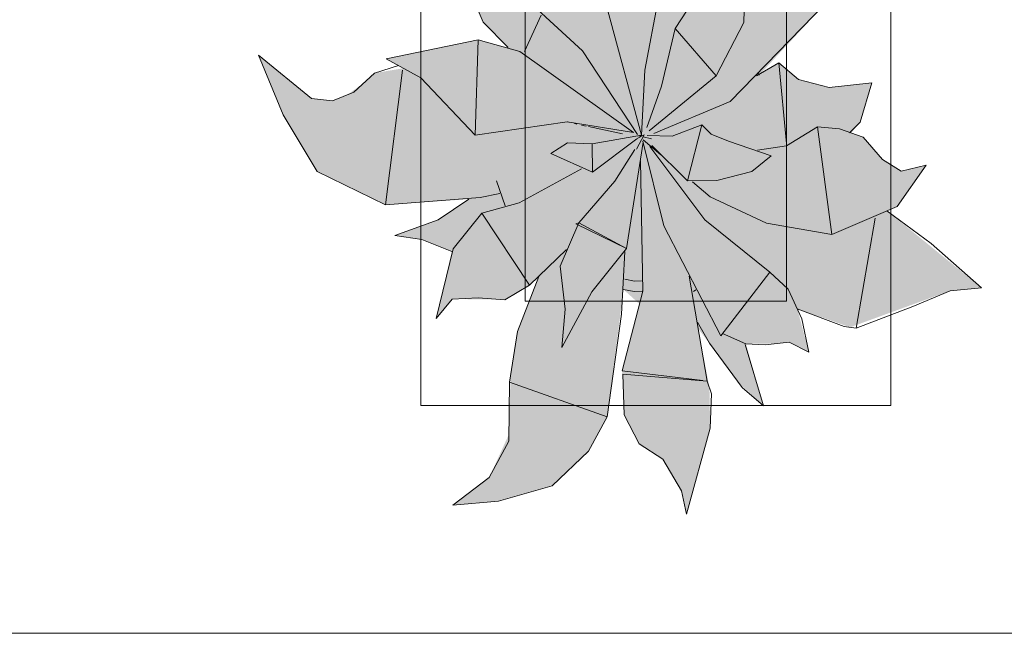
# Model space of a CAD drawing. Header units: millimetres. Extents: x -14761 to 157739, y -22400 to 107990.
# Tile 107 of 256: x 60071 to 61014, y 54000 to 54588. Entities that reach past the tile are written whole.
import ezdxf

# ---------------------------------------------------------------- set-up
doc = ezdxf.new("R2010")
doc.units = ezdxf.units.MM
doc.header["$MEASUREMENT"] = 0
doc.layers.add('Интерьер - Мебель', color=7, linetype='Continuous')
doc.layers.add('Элемент Модели - Оси', color=7, linetype='Continuous')

msp = doc.modelspace()

# ---------------------------------------------------------------- hatches: boundary and pattern name
at = {"layer": 'Интерьер - Мебель', "linetype": 'Continuous', "lineweight": 0, "true_color": 0xffffff}
msp.add_hatch(color=7, dxfattribs=at).paths.add_polyline_path([(60299.94, 54553.82), (60323.38, 54496.57), (60355.95, 54442.25), (60421.35, 54410.39), (60501.26, 54415.78), (60473.5, 54397.02), (60430.46, 54380.93), (60456.33, 54377.3), (60484.93, 54365.67), (60469.81, 54301.53), (60485.33, 54320.14), (60528.15, 54319.85), (60535.72, 54319.25), (60559.13, 54333.57), (60568.08, 54341.62), (60547.57, 54287.72), (60541.08, 54246.93), (60539.67, 54190.84), (60520.64, 54149.11), (60485.89, 54122.63), (60529.69, 54126.45), (60580.91, 54141.16), (60615.59, 54174.44), (60633.6, 54207.48), (60649.3, 54329.26), (60664.57, 54315.36), (60647.91, 54251.26), (60649.94, 54209.31), (60664.27, 54181.52), (60686.98, 54166.65), (60704.6, 54136.51), (60709.39, 54114.19), (60732.17, 54196.47), (60731.47, 54235.45), (60720.71, 54291.91), (60759.31, 54240.14), (60783.32, 54217.99), (60766.41, 54277.32), (60796.34, 54277.54), (60807.94, 54278.71), (60826.67, 54269.37), (60815.57, 54310.79), (60866.19, 54293.12), (60961.87, 54328.06), (60991.94, 54330.88), (60901.39, 54404.78), (60911.06, 54408.9), (60938.82, 54448.48), (60915, 54442.54), (60897.23, 54453.89), (60878.7, 54475.22), (60867.38, 54479.26), (60875.62, 54489.57), (60887.04, 54527.31), (60846.2, 54522.74), (60816.68, 54530.32), (60797.89, 54546.45), (60779.16, 54534.67), (60842.82, 54603.45), (60858.62, 54627.27), (60873.89, 54673.06), (60868.1, 54732.55), (60872.87, 54781.8), (60887.36, 54805.19), (60825.56, 54768.34), (60799.92, 54712.4), (60778.08, 54703.7), (60773.12, 54691.01), (60758.13, 54738.2), (60759.35, 54713.03), (60751.78, 54683.34), (60728.86, 54665.97), (60725.49, 54695.36), (60706.37, 54745.47), (60664.33, 54798.45), (60675.9, 54751.03), (60670.72, 54710.18), (60654.4, 54688.8), (60650.6, 54693.5), (60639.82, 54672.76), (60633.19, 54606.89), (60622.91, 54647.13), (60597.82, 54705.55), (60537.77, 54725.5), (60503.12, 54756.99), (60509.35, 54721.5), (60510.76, 54675.94), (60526.52, 54634.98), (60541.02, 54621.23), (60500.03, 54635), (60503.51, 54612.26), (60514.89, 54585.23), (60538.73, 54560.98), (60510.14, 54568.37), (60421.98, 54550.34), (60438.59, 54541.18), (60410.99, 54536.59), (60401.1, 54527.45), (60384.77, 54515.72), (60370.68, 54510.03), (60350.71, 54512.15)])

# ---------------------------------------------------------------- linework, layer by layer
at = {"layer": 'Интерьер - Мебель', "color": 7, "linetype": 'Continuous', "lineweight": 15}
for p, q in [((60455.26, 55718.07), (60455.26, 54218.07)), ((60905.26, 54218.07), (60905.26, 55718.07)), ((60555.26, 55618.07), (60555.26, 54318.07)), ((60805.26, 54318.07), (60805.26, 55618.07)), ((60526.52, 54634.98), (60610.01, 54557.79)), ((60526.52, 54634.98), (60610.01, 54557.79)), ((60764.48, 54585.16), (60765.34, 54633.15)), ((60764.48, 54585.16), (60765.34, 54633.15)), ((60669.72, 54539.44), (60684.67, 54619.22)), ((60669.72, 54539.44), (60684.67, 54619.22)), ((60503.51, 54612.26), (60514.89, 54585.23)), ((60503.51, 54612.26), (60514.89, 54585.23)), ((60632.83, 54600.89), (60666.45, 54477.04)), ((60632.83, 54600.89), (60666.45, 54477.04)), ((60698.79, 54579.43), (60715.55, 54605.26)), ((60698.79, 54579.43), (60715.55, 54605.26)), ((60751.46, 54509.41), (60842.82, 54603.45)), ((60751.46, 54509.41), (60842.82, 54603.45)), ((60554.39, 54557.3), (60570.35, 54592.07)), ((60554.39, 54557.3), (60570.35, 54592.07)), ((60514.89, 54585.23), (60538.73, 54560.98)), ((60514.89, 54585.23), (60538.73, 54560.98)), ((60685.57, 54524.07), (60698.79, 54579.43)), ((60685.57, 54524.07), (60698.79, 54579.43)), ((60698.79, 54579.43), (60737.81, 54534)), ((60698.79, 54579.43), (60737.81, 54534)), ((60737.81, 54534), (60764.48, 54585.16)), ((60737.81, 54534), (60764.48, 54585.16)), ((60421.98, 54550.34), (60510.14, 54568.37)), ((60421.98, 54550.34), (60510.14, 54568.37)), ((60507.4, 54477.18), (60510.13, 54568.37)), ((60507.4, 54477.18), (60510.13, 54568.37)), ((60510.14, 54568.37), (60550.15, 54557.34)), ((60510.14, 54568.37), (60550.15, 54557.34)), ((60299.94, 54553.82), (60323.37, 54496.57)), ((60299.94, 54553.82), (60350.71, 54512.15)), ((60299.94, 54553.82), (60323.37, 54496.57)), ((60299.94, 54553.82), (60350.71, 54512.15)), ((60550.15, 54557.34), (60658.84, 54479.71)), ((60550.15, 54557.34), (60658.84, 54479.71)), ((60610.01, 54557.79), (60662.77, 54477.72)), ((60610.01, 54557.79), (60662.77, 54477.72)), ((60411, 54536.59), (60433.78, 54543.9)), ((60411, 54536.59), (60433.78, 54543.9)), ((60421.98, 54550.34), (60455.2, 54532.02)), ((60421.98, 54550.34), (60455.2, 54532.02)), ((60776.53, 54533.82), (60797.89, 54546.45)), ((60776.53, 54533.82), (60797.89, 54546.45)), ((60797.89, 54546.45), (60805.16, 54469.25)), ((60797.89, 54546.45), (60816.69, 54530.32)), ((60797.89, 54546.45), (60805.16, 54469.25)), ((60797.89, 54546.45), (60816.69, 54530.32)), ((60391.21, 54518.32), (60411, 54536.59)), ((60391.21, 54518.32), (60411, 54536.59)), ((60421.35, 54410.39), (60437.63, 54539.39)), ((60421.35, 54410.39), (60437.63, 54539.39)), ((60455.2, 54532.02), (60507.4, 54477.18)), ((60455.2, 54532.02), (60507.4, 54477.18)), ((60666.45, 54477.04), (60669.72, 54539.44)), ((60666.45, 54477.04), (60669.72, 54539.44)), ((60673.64, 54481.27), (60737.81, 54534)), ((60673.64, 54481.27), (60737.81, 54534)), ((60778.29, 54537.47), (60779.16, 54534.67)), ((60778.29, 54537.47), (60779.16, 54534.67)), ((60671.54, 54484.54), (60685.57, 54524.07)), ((60671.54, 54484.54), (60685.57, 54524.07)), ((60816.69, 54530.32), (60846.2, 54522.74)), ((60816.69, 54530.32), (60846.2, 54522.74)), ((60846.2, 54522.74), (60887.04, 54527.31)), ((60846.2, 54522.74), (60887.04, 54527.31)), ((60875.62, 54489.57), (60887.04, 54527.31)), ((60875.62, 54489.57), (60887.04, 54527.31)), ((60370.68, 54510.03), (60391.21, 54518.32)), ((60370.68, 54510.03), (60391.21, 54518.32)), ((60350.71, 54512.15), (60370.68, 54510.03)), ((60350.71, 54512.15), (60370.68, 54510.03)), ((60678.32, 54478.57), (60751.46, 54509.41)), ((60678.32, 54478.57), (60751.46, 54509.41)), ((60323.37, 54496.57), (60355.95, 54442.25)), ((60323.37, 54496.57), (60355.95, 54442.25)), ((60507.4, 54477.18), (60595.28, 54490.01)), ((60507.4, 54477.18), (60595.28, 54490.01)), ((60595.28, 54490.01), (60658.84, 54479.71)), ((60595.28, 54490.01), (60658.84, 54479.71)), ((60595.71, 54489.74), (60596.83, 54489.49)), ((60595.71, 54489.74), (60596.83, 54489.49)), ((60602.41, 54488.28), (60604.64, 54487.79)), ((60602.41, 54488.28), (60604.64, 54487.79)), ((60609.11, 54486.82), (60613.57, 54485.85)), ((60609.11, 54486.82), (60613.57, 54485.85)), ((60615.8, 54485.36), (60648.13, 54478.31)), ((60615.8, 54485.36), (60648.13, 54478.31)), ((60695.83, 54476.24), (60724.19, 54487.03)), ((60695.83, 54476.24), (60724.19, 54487.03)), ((60710.63, 54433.27), (60724.19, 54487.03)), ((60710.63, 54433.27), (60724.19, 54487.03)), ((60724.19, 54487.03), (60733.11, 54477.96)), ((60724.19, 54487.03), (60733.11, 54477.96)), ((60805.18, 54466.98), (60834.78, 54484.99)), ((60805.18, 54466.98), (60834.78, 54484.99)), ((60834.78, 54484.99), (60848.51, 54382.03)), ((60834.78, 54484.99), (60856.06, 54483.3)), ((60834.78, 54484.99), (60848.51, 54382.03)), ((60834.78, 54484.99), (60856.06, 54483.3)), ((60865.69, 54479.32), (60875.62, 54489.57)), ((60865.69, 54479.32), (60875.62, 54489.57)), ((60619.36, 54468.76), (60666.45, 54477.04)), ((60619.36, 54468.76), (60666.45, 54477.04)), ((60661.59, 54463.6), (60669.04, 54477.49)), ((60661.59, 54463.6), (60669.04, 54477.49)), ((60662.44, 54473.89), (60669.04, 54477.49)), ((60662.44, 54473.89), (60669.04, 54477.49)), ((60663.58, 54476.54), (60665.84, 54475.99)), ((60663.58, 54476.54), (60665.84, 54475.99)), ((60665.31, 54476.18), (60666.45, 54477.04)), ((60665.31, 54476.18), (60666.45, 54477.04)), ((60668.1, 54475.44), (60676.02, 54473.53)), ((60668.1, 54475.44), (60676.02, 54473.53)), ((60671.87, 54476.89), (60695.83, 54476.24)), ((60671.87, 54476.89), (60695.83, 54476.24)), ((60733.11, 54477.96), (60749.85, 54471.4)), ((60733.11, 54477.96), (60749.85, 54471.4)), ((60856.06, 54483.3), (60878.7, 54475.22)), ((60856.06, 54483.3), (60878.7, 54475.22)), ((60878.7, 54475.22), (60897.22, 54453.89)), ((60878.7, 54475.22), (60897.22, 54453.89)), ((60579.54, 54459.4), (60595.47, 54469.62)), ((60579.54, 54459.4), (60595.47, 54469.62)), ((60595.47, 54469.62), (60619.36, 54468.76)), ((60595.47, 54469.62), (60619.36, 54468.76)), ((60619.36, 54468.76), (60619.61, 54441.58)), ((60619.36, 54468.76), (60619.61, 54441.58)), ((60619.61, 54441.58), (60661.89, 54473.59)), ((60619.61, 54441.58), (60661.89, 54473.59)), ((60652.04, 54368.47), (60667.95, 54470.5)), ((60652.04, 54368.47), (60667.95, 54470.5)), ((60667.82, 54471.45), (60687.81, 54390.16)), ((60667.82, 54471.45), (60687.81, 54390.16)), ((60668.1, 54472.67), (60685, 54458.21)), ((60668.1, 54472.67), (60685, 54458.21)), ((60674.5, 54466.25), (60727.02, 54395.91)), ((60674.5, 54466.25), (60727.02, 54395.91)), ((60676.21, 54467.37), (60710.63, 54433.27)), ((60676.21, 54467.37), (60710.63, 54433.27)), ((60749.85, 54471.4), (60790.55, 54457.18)), ((60749.85, 54471.4), (60790.55, 54457.18)), ((60777.65, 54462.69), (60805.18, 54466.98)), ((60777.65, 54462.69), (60805.18, 54466.98)), ((60579.54, 54459.4), (60619.61, 54441.58)), ((60579.54, 54459.4), (60619.61, 54441.58)), ((60640.96, 54433.08), (60660.15, 54463.44)), ((60640.96, 54433.08), (60660.15, 54463.44)), ((60771.94, 54442.34), (60790.55, 54457.18)), ((60771.94, 54442.34), (60790.55, 54457.18)), ((60665.65, 54452.66), (60667.79, 54327.72)), ((60665.65, 54452.66), (60667.79, 54327.72)), ((60897.22, 54453.89), (60915, 54442.54)), ((60897.22, 54453.89), (60915, 54442.54)), ((60911.06, 54408.9), (60938.82, 54448.48)), ((60911.06, 54408.9), (60938.82, 54448.48)), ((60915, 54442.54), (60938.82, 54448.48)), ((60915, 54442.54), (60938.82, 54448.48)), ((60355.95, 54442.25), (60421.35, 54410.39)), ((60355.95, 54442.25), (60421.35, 54410.39)), ((60549.23, 54412.2), (60609.11, 54444.83)), ((60549.23, 54412.2), (60609.11, 54444.83)), ((60738.43, 54433.66), (60771.94, 54442.34)), ((60738.43, 54433.66), (60771.94, 54442.34)), ((60527.64, 54433.42), (60535.86, 54409.58)), ((60527.64, 54433.42), (60535.86, 54409.58)), ((60606.33, 54393.01), (60640.96, 54433.08)), ((60606.33, 54393.01), (60640.96, 54433.08)), ((60710.63, 54433.27), (60738.43, 54433.66)), ((60710.63, 54433.27), (60738.43, 54433.66)), ((60715.14, 54432.42), (60732.04, 54417.97)), ((60715.14, 54432.42), (60732.04, 54417.97)), ((60511.89, 54417.27), (60530.93, 54421.2)), ((60511.89, 54417.27), (60530.93, 54421.2)), ((60421.35, 54410.39), (60511.89, 54417.27)), ((60421.35, 54410.39), (60511.89, 54417.27)), ((60471.86, 54395.91), (60501.25, 54415.78)), ((60471.86, 54395.91), (60501.25, 54415.78)), ((60513.67, 54402.5), (60549.23, 54412.2)), ((60513.67, 54402.5), (60549.23, 54412.2)), ((60732.04, 54417.97), (60786.25, 54392.75)), ((60732.04, 54417.97), (60786.25, 54392.75)), ((60486.19, 54368.13), (60513.67, 54402.5)), ((60486.19, 54368.13), (60513.67, 54402.5)), ((60513.67, 54402.5), (60559.13, 54333.57)), ((60513.67, 54402.5), (60559.13, 54333.57)), ((60848.51, 54382.03), (60911.06, 54408.9)), ((60848.51, 54382.03), (60911.06, 54408.9)), ((60901.39, 54404.78), (60943.78, 54373.38)), ((60901.39, 54404.78), (60943.78, 54373.38)), ((60430.46, 54380.93), (60471.86, 54395.91)), ((60430.46, 54380.93), (60471.86, 54395.91)), ((60588.73, 54351.58), (60606.33, 54393.01)), ((60588.73, 54351.58), (60606.33, 54393.01)), ((60603.72, 54392.18), (60606.33, 54393.01)), ((60603.72, 54392.18), (60606.33, 54393.01)), ((60603.72, 54392.18), (60652.04, 54368.47)), ((60603.72, 54392.18), (60652.04, 54368.47)), ((60606.33, 54393.01), (60652.04, 54368.47)), ((60606.33, 54393.01), (60652.04, 54368.47)), ((60727.02, 54395.91), (60789.31, 54346.01)), ((60727.02, 54395.91), (60789.31, 54346.01)), ((60786.25, 54392.75), (60848.51, 54382.03)), ((60786.25, 54392.75), (60848.51, 54382.03)), ((60871.92, 54292.4), (60890.03, 54397.73)), ((60871.92, 54292.4), (60890.03, 54397.73)), ((60430.46, 54380.93), (60456.33, 54377.3)), ((60430.46, 54380.93), (60456.33, 54377.3)), ((60687.81, 54390.16), (60742.46, 54284.98)), ((60687.81, 54390.16), (60742.46, 54284.98)), ((60456.33, 54377.3), (60484.93, 54365.66)), ((60456.33, 54377.3), (60484.93, 54365.66)), ((60943.78, 54373.38), (60991.94, 54330.88)), ((60943.78, 54373.38), (60991.94, 54330.88)), ((60469.81, 54301.53), (60486.19, 54368.13)), ((60469.81, 54301.53), (60486.19, 54368.13)), ((60559.13, 54333.57), (60594.6, 54367.45)), ((60559.13, 54333.57), (60594.6, 54367.45)), ((60619.06, 54327.22), (60652.04, 54368.47)), ((60619.06, 54327.22), (60652.04, 54368.47)), ((60647.4, 54305.63), (60650.6, 54365.64)), ((60647.4, 54305.63), (60650.6, 54365.64)), ((60588.73, 54351.58), (60593.37, 54310.46)), ((60588.73, 54351.58), (60593.37, 54310.46)), ((60742.46, 54284.98), (60789.31, 54346.01)), ((60742.46, 54284.98), (60789.31, 54346.01)), ((60789.31, 54346.01), (60806.81, 54329.47)), ((60789.31, 54346.01), (60806.81, 54329.47)), ((60547.78, 54289.03), (60568.08, 54341.62)), ((60547.78, 54289.03), (60568.08, 54341.62)), ((60650.57, 54339.13), (60659.84, 54337.28)), ((60650.57, 54339.13), (60659.84, 54337.28)), ((60659.84, 54337.28), (60666.38, 54337.65)), ((60659.84, 54337.28), (60666.38, 54337.65)), ((60711.96, 54342.2), (60729.45, 54241.62)), ((60711.96, 54342.2), (60729.45, 54241.62)), ((60535.72, 54319.25), (60559.13, 54333.57)), ((60535.72, 54319.25), (60559.13, 54333.57)), ((60590.12, 54273.64), (60619.06, 54327.22)), ((60590.12, 54273.64), (60619.06, 54327.22)), ((60647.91, 54251.26), (60667.79, 54327.72)), ((60647.91, 54251.26), (60667.79, 54327.72)), ((60649.3, 54329.26), (60659.37, 54327.24)), ((60649.3, 54329.26), (60659.37, 54327.24)), ((60659.37, 54327.24), (60667.17, 54327.69)), ((60659.37, 54327.24), (60667.17, 54327.69)), ((60716.27, 54327.5), (60718.53, 54328.98)), ((60716.27, 54327.5), (60718.53, 54328.98)), ((60806.81, 54329.47), (60819.83, 54301.26)), ((60806.81, 54329.47), (60819.83, 54301.26)), ((60926.03, 54313.16), (60961.87, 54328.06)), ((60926.03, 54313.16), (60961.87, 54328.06)), ((60961.87, 54328.06), (60991.94, 54330.88)), ((60961.87, 54328.06), (60991.94, 54330.88)), ((60469.81, 54301.53), (60485.33, 54320.14)), ((60469.81, 54301.53), (60485.33, 54320.14)), ((60485.33, 54320.14), (60510.18, 54321.29)), ((60485.33, 54320.14), (60510.18, 54321.29)), ((60510.18, 54321.29), (60535.72, 54319.25)), ((60510.18, 54321.29), (60535.72, 54319.25)), ((60555.26, 54318.07), (60805.26, 54318.07)), ((60590.12, 54273.64), (60593.37, 54310.46)), ((60590.12, 54273.64), (60593.37, 54310.46)), ((60633.6, 54207.48), (60647.4, 54305.63)), ((60633.6, 54207.48), (60647.4, 54305.63)), ((60815.57, 54310.79), (60860.46, 54293.84)), ((60815.57, 54310.79), (60860.46, 54293.84)), ((60871.92, 54292.4), (60926.03, 54313.16)), ((60871.92, 54292.4), (60926.03, 54313.16)), ((60720.02, 54298.01), (60731.4, 54278.03)), ((60720.02, 54298.01), (60731.4, 54278.03)), ((60819.83, 54301.26), (60826.67, 54269.37)), ((60819.83, 54301.26), (60826.67, 54269.37)), ((60540.06, 54240.54), (60547.78, 54289.03)), ((60540.06, 54240.54), (60547.78, 54289.03)), ((60744.02, 54287.02), (60766.41, 54277.32)), ((60744.02, 54287.02), (60766.41, 54277.32)), ((60860.46, 54293.84), (60871.92, 54292.4)), ((60860.46, 54293.84), (60871.92, 54292.4)), ((60731.4, 54278.03), (60762.88, 54235.29)), ((60731.4, 54278.03), (60762.88, 54235.29)), ((60766.41, 54277.32), (60784.73, 54276.38)), ((60766.41, 54277.32), (60784.73, 54276.38)), ((60784.73, 54276.38), (60807.94, 54278.71)), ((60784.73, 54276.38), (60807.94, 54278.71)), ((60807.94, 54278.71), (60826.67, 54269.37)), ((60807.94, 54278.71), (60826.67, 54269.37)), ((60765.77, 54276.65), (60783.32, 54217.99)), ((60765.77, 54276.65), (60783.32, 54217.99)), ((60647.91, 54251.26), (60725.05, 54242.14)), ((60647.91, 54251.26), (60725.05, 54242.14)), ((60539.61, 54184.16), (60540.06, 54240.54)), ((60539.61, 54184.16), (60540.06, 54240.54)), ((60540.06, 54240.54), (60633.6, 54207.48)), ((60540.06, 54240.54), (60633.6, 54207.48)), ((60648.59, 54248.07), (60649.94, 54209.31)), ((60648.59, 54248.07), (60729.45, 54241.62)), ((60648.59, 54248.07), (60649.94, 54209.31)), ((60648.59, 54248.07), (60729.45, 54241.62)), ((60729.45, 54241.62), (60733.49, 54229.28)), ((60729.45, 54241.62), (60733.49, 54229.28)), ((60762.88, 54235.29), (60783.32, 54217.99)), ((60762.88, 54235.29), (60783.32, 54217.99)), ((60732.17, 54196.47), (60733.49, 54229.28)), ((60732.17, 54196.47), (60733.49, 54229.28)), ((60455.26, 54218.07), (60905.26, 54218.07)), ((60615.59, 54174.44), (60633.6, 54207.48)), ((60615.59, 54174.44), (60633.6, 54207.48)), ((60649.94, 54209.31), (60664.27, 54181.52)), ((60649.94, 54209.31), (60664.27, 54181.52)), ((60709.39, 54114.19), (60732.17, 54196.47)), ((60709.39, 54114.19), (60732.17, 54196.47)), ((60520.64, 54149.11), (60539.61, 54184.16)), ((60520.64, 54149.11), (60539.61, 54184.16)), ((60580.91, 54141.16), (60615.59, 54174.44)), ((60580.91, 54141.16), (60615.59, 54174.44)), ((60664.27, 54181.52), (60686.98, 54166.65)), ((60664.27, 54181.52), (60686.98, 54166.65)), ((60686.98, 54166.65), (60704.6, 54136.51)), ((60686.98, 54166.65), (60704.6, 54136.51)), ((60485.89, 54122.63), (60520.64, 54149.11)), ((60485.89, 54122.63), (60520.64, 54149.11)), ((60529.69, 54126.45), (60580.91, 54141.16)), ((60529.69, 54126.45), (60580.91, 54141.16)), ((60704.6, 54136.51), (60709.39, 54114.19)), ((60704.6, 54136.51), (60709.39, 54114.19)), ((60485.89, 54122.63), (60529.69, 54126.45)), ((60485.89, 54122.63), (60529.69, 54126.45))]:
    msp.add_line(p, q, dxfattribs=at)
at = {"layer": 'Элемент Модели - Оси', "color": 7, "linetype": 'Continuous', "lineweight": 15}
msp.add_line((-12760.58, 54000), (155650, 54000), dxfattribs=at)

doc.saveas('drawing.dxf')
